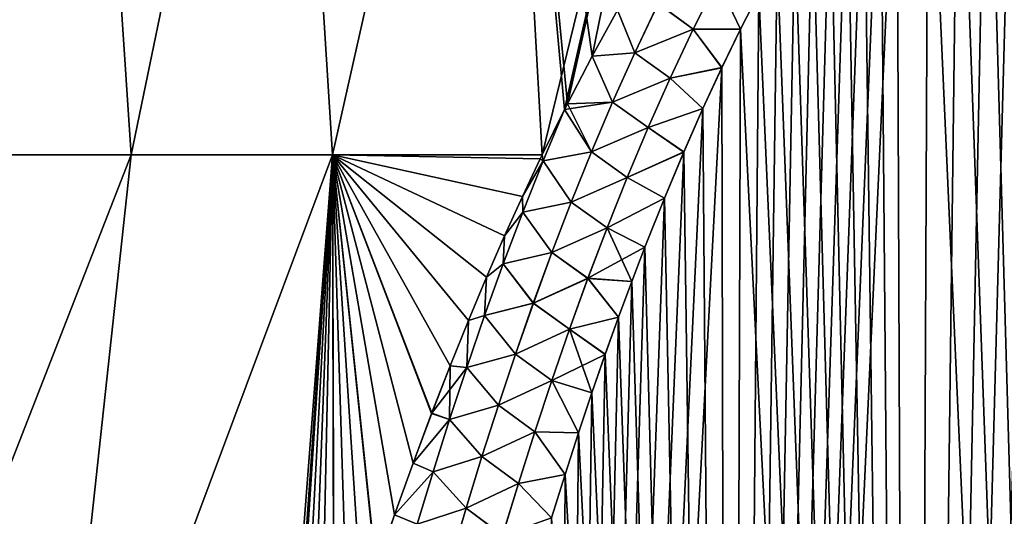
# Model space of a CAD drawing. Header units: metres. Extents: x -109 to 109, y -108 to 40.
# Tile 34 of 230: x -86.91 to -78.13, y -76.34 to -71.91. Entities that reach past the tile are written whole.
import ezdxf

# ---------------------------------------------------------------- set-up
doc = ezdxf.new("R2010")
doc.units = ezdxf.units.M
doc.layers.add('solid_K_24_42_17_000C74_XXXX', color=7, linetype='CONTINUOUS')

msp = doc.modelspace()

# ---------------------------------------------------------------- linework, layer by layer
at = {"layer": 'solid_K_24_42_17_000C74_XXXX'}
for points in [[(-89.241646, -73.114449, -16.15616), (-88.055786, -66.448959, -14.490499), (-86.360703, -66.448959, -15.693223)], [(-87.632164, -73.114449, -17.304506), (-89.241646, -73.114449, -16.15616), (-86.360703, -66.448959, -15.693223)], [(-87.632233, -73.114449, 17.304461), (-86.360703, -66.448959, 15.693223), (-88.055786, -66.448959, 14.490499)], [(-87.632233, -73.114449, 17.304461), (-85.919937, -73.114449, 18.293051), (-86.360703, -66.448959, 15.693223)], [(-85.919899, -73.114449, -18.293074), (-87.632164, -73.114449, -17.304506), (-86.360703, -66.448959, -15.693223)], [(-85.919899, -73.114449, -18.293074), (-86.360703, -66.448959, -15.693223), (-84.541618, -66.448959, -16.698597)], [(-85.919937, -73.114449, 18.293051), (-84.541618, -66.448959, 16.698597), (-86.360703, -66.448959, 15.693223)], [(-85.919937, -73.114449, 18.293051), (-84.120667, -73.114449, 19.112728), (-84.541618, -66.448959, 16.698597)], [(-84.120651, -73.114449, -19.112736), (-85.919899, -73.114449, -18.293074), (-84.541618, -66.448959, -16.698597)], [(-84.120651, -73.114449, -19.112736), (-84.541618, -66.448959, -16.698597), (-82.621407, -66.448959, -17.493975)], [(-84.120667, -73.114449, 19.112728), (-82.621407, -66.448959, 17.493975), (-84.541618, -66.448959, 16.698597)], [(-84.120667, -73.114449, 19.112728), (-82.250885, -73.111908, 19.755238), (-82.621407, -66.448959, 17.493975)], [(-82.2509, -73.111946, -19.755243), (-84.120651, -73.114449, -19.112736), (-82.621407, -66.448959, -17.493975)], [(-82.2509, -73.111946, -19.755243), (-82.621407, -66.448959, -17.493975), (-80.624214, -66.448959, -18.069357)], [(-81.803726, -72.233528, 19.625257), (-81.577156, -71.823273, 19.563965), (-82.621407, -66.448959, 17.493975)], [(-82.025635, -72.657097, 19.688063), (-81.803726, -72.233528, 19.625257), (-82.621407, -66.448959, 17.493975)], [(-82.052155, -72.709244, 19.695766), (-82.025635, -72.657097, 19.688063), (-82.621407, -66.448959, 17.493975)], [(-82.250885, -73.111908, 19.755238), (-82.052155, -72.709244, 19.695766), (-82.621407, -66.448959, 17.493975)], [(-82.052155, -72.709244, -19.695766), (-82.2509, -73.111946, -19.755243), (-80.624214, -66.448959, -18.069357)], [(-82.025513, -72.65686, -19.688026), (-82.052155, -72.709244, -19.695766), (-80.624214, -66.448959, -18.069357)], [(-81.803474, -72.233055, -19.625187), (-82.025513, -72.65686, -19.688026), (-80.624214, -66.448959, -18.069357)], [(-81.576889, -71.822807, -19.563894), (-81.803474, -72.233055, -19.625187), (-80.624214, -66.448959, -18.069357)], [(-78.953644, -102.673706, -20.395807), (-77.582329, -68.451836, -19.065224), (-77.372314, -68.356682, -19.050474)], [(-77.318756, -102.814331, -20.251242), (-78.953644, -102.673706, -20.395807), (-77.372314, -68.356682, -19.050474)], [(-78.953644, -102.673706, -20.395807), (-77.802246, -68.573708, -19.084087), (-77.582329, -68.451836, -19.065224)], [(-78.953644, -102.673706, -20.395807), (-78.033737, -68.72657, -19.107731), (-77.802246, -68.573708, -19.084087)], [(-78.953644, -102.673706, -20.395807), (-78.277657, -68.915184, -19.136862), (-78.033737, -68.72657, -19.107731)], [(-77.31842, -102.814346, 20.251226), (-78.033852, -68.726646, 19.107742), (-78.277763, -68.915276, 19.136877)], [(-78.953644, -102.673706, -20.395807), (-78.534538, -69.145126, -19.172266), (-78.277657, -68.915184, -19.136862)], [(-77.31842, -102.814346, 20.251226), (-78.277763, -68.915276, 19.136877), (-78.53466, -69.145241, 19.172283)], [(-78.953644, -102.673706, -20.395807), (-78.804131, -69.421219, -19.214657), (-78.534538, -69.145126, -19.172266)], [(-77.31842, -102.814346, 20.251226), (-78.53466, -69.145241, 19.172283), (-78.804268, -69.421364, 19.21468)], [(-78.953392, -102.673737, 20.395773), (-78.804268, -69.421364, 19.21468), (-79.085701, -69.748497, 19.264715)], [(-78.953644, -102.673706, -20.395807), (-79.085556, -69.748322, -19.264687), (-78.804131, -69.421219, -19.214657)], [(-78.953392, -102.673737, 20.395773), (-77.31842, -102.814346, 20.251226), (-78.804268, -69.421364, 19.21468)], [(-80.581215, -102.38932, -20.686823), (-79.230469, -69.93248, -19.292768), (-79.085556, -69.748322, -19.264687)], [(-78.953644, -102.673706, -20.395807), (-80.581215, -102.38932, -20.686823), (-79.085556, -69.748322, -19.264687)], [(-78.953392, -102.673737, 20.395773), (-79.085701, -69.748497, 19.264715), (-79.230614, -69.932671, 19.292797)], [(-80.581215, -102.38932, -20.686823), (-79.378059, -70.131241, -19.323), (-79.230469, -69.93248, -19.292768)], [(-78.953392, -102.673737, 20.395773), (-79.230614, -69.932671, 19.292797), (-79.378212, -70.131447, 19.323032)], [(-80.581215, -102.38932, -20.686823), (-79.52829, -70.345024, -19.355469), (-79.378059, -70.131241, -19.323)], [(-78.953392, -102.673737, 20.395773), (-79.378212, -70.131447, 19.323032), (-79.528442, -70.345245, 19.355501)], [(-80.581215, -102.38932, -20.686823), (-79.681046, -70.575264, -19.390272), (-79.52829, -70.345024, -19.355469)], [(-78.953392, -102.673737, 20.395773), (-79.528442, -70.345245, 19.355501), (-79.681198, -70.5755, 19.390308)], [(-80.581215, -102.38932, -20.686823), (-79.836311, -70.821739, -19.427479), (-79.681046, -70.575264, -19.390272)], [(-78.953392, -102.673737, 20.395773), (-79.681198, -70.5755, 19.390308), (-79.836464, -70.821983, 19.427515)], [(-80.581215, -102.38932, -20.686823), (-79.99398, -71.086319, -19.467205), (-79.836311, -70.821739, -19.427479)], [(-78.953392, -102.673737, 20.395773), (-79.836464, -70.821983, 19.427515), (-79.994125, -71.086578, 19.467243)], [(-80.581215, -102.38932, -20.686823), (-80.154037, -71.36869, -19.509512), (-79.99398, -71.086319, -19.467205)], [(-78.953392, -102.673737, 20.395773), (-79.994125, -71.086578, 19.467243), (-80.15419, -71.368958, 19.509552)], [(-80.581215, -102.38932, -20.686823), (-80.316368, -71.670639, -19.554512), (-80.154037, -71.36869, -19.509512)], [(-78.953392, -102.673737, 20.395773), (-80.15419, -71.368958, 19.509552), (-80.316513, -71.670921, 19.554554)], [(-80.903297, -71.99157, 19.66279), (-80.686905, -71.559875, 19.594736), (-81.21534, -71.764374, 19.615435)], [(-81.21524, -71.764427, -19.615458), (-80.686745, -71.559967, -19.59474), (-80.903122, -71.991669, -19.662792)], [(-80.903297, -71.99157, 19.66279), (-80.481071, -71.992729, 19.602325), (-80.686905, -71.559875, 19.594736)], [(-80.903122, -71.991669, -19.662792), (-80.686745, -71.559967, -19.59474), (-80.480927, -71.992439, -19.602282)], [(-80.686905, -71.559875, 19.594736), (-80.481071, -71.992729, 19.602325), (-80.316513, -71.670921, 19.554554)], [(-80.686745, -71.559967, -19.59474), (-80.316368, -71.670639, -19.554512), (-80.480927, -71.992439, -19.602282)], [(-80.581215, -102.38932, -20.686823), (-80.480927, -71.992439, -19.602282), (-80.316368, -71.670639, -19.554512)], [(-78.953392, -102.673737, 20.395773), (-80.316513, -71.670921, 19.554554), (-80.481071, -71.992729, 19.602325)], [(-81.423622, -72.201805, 19.687771), (-81.21534, -71.764374, 19.615435), (-81.577156, -71.823273, 19.563965)], [(-81.4235, -72.201866, -19.687796), (-81.576889, -71.822807, -19.563894), (-81.21524, -71.764427, -19.615458)], [(-80.903297, -71.99157, 19.66279), (-81.21534, -71.764374, 19.615435), (-81.423622, -72.201805, 19.687771)], [(-81.4235, -72.201866, -19.687796), (-81.21524, -71.764427, -19.615458), (-80.903122, -71.991669, -19.662792)], [(-81.423622, -72.201805, 19.687771), (-81.577156, -71.823273, 19.563965), (-81.803726, -72.233528, 19.625257)], [(-81.4235, -72.201866, -19.687796), (-81.803474, -72.233055, -19.625187), (-81.576889, -71.822807, -19.563894)], [(-81.108925, -72.428429, 19.731043), (-80.903297, -71.99157, 19.66279), (-81.423622, -72.201805, 19.687771)], [(-81.4235, -72.201866, -19.687796), (-80.903122, -71.991669, -19.662792), (-81.108734, -72.428528, -19.731043)], [(-81.108925, -72.428429, 19.731043), (-80.647766, -72.335449, 19.652954), (-80.903297, -71.99157, 19.66279)], [(-81.108734, -72.428528, -19.731043), (-80.903122, -71.991669, -19.662792), (-80.647621, -72.335144, -19.65291)], [(-80.903297, -71.99157, 19.66279), (-80.647766, -72.335449, 19.652954), (-80.481071, -71.992729, 19.602325)], [(-80.903122, -71.991669, -19.662792), (-80.480927, -71.992439, -19.602282), (-80.647621, -72.335144, -19.65291)], [(-80.581047, -102.389359, 20.686785), (-80.481071, -71.992729, 19.602325), (-80.647766, -72.335449, 19.652954)], [(-80.581215, -102.38932, -20.686823), (-80.647621, -72.335144, -19.65291), (-80.480927, -71.992439, -19.602282)], [(-80.581047, -102.389359, 20.686785), (-78.953392, -102.673737, 20.395773), (-80.481071, -71.992729, 19.602325)], [(-81.621712, -72.642998, 19.75996), (-81.803726, -72.233528, 19.625257), (-82.025635, -72.657097, 19.688063)], [(-81.621574, -72.643059, -19.759987), (-82.025513, -72.65686, -19.688026), (-81.803474, -72.233055, -19.625187)], [(-81.621712, -72.642998, 19.75996), (-81.423622, -72.201805, 19.687771), (-81.803726, -72.233528, 19.625257)], [(-81.621574, -72.643059, -19.759987), (-81.803474, -72.233055, -19.625187), (-81.4235, -72.201866, -19.687796)], [(-81.108925, -72.428429, 19.731043), (-81.423622, -72.201805, 19.687771), (-81.621712, -72.642998, 19.75996)], [(-81.621574, -72.643059, -19.759987), (-81.4235, -72.201866, -19.687796), (-81.108734, -72.428528, -19.731043)], [(-82.19519, -101.954964, -21.127884), (-80.816338, -72.700264, -19.706495), (-80.647621, -72.335144, -19.65291)], [(-80.581215, -102.38932, -20.686823), (-82.19519, -101.954964, -21.127884), (-80.647621, -72.335144, -19.65291)], [(-81.108925, -72.428429, 19.731043), (-80.816483, -72.700577, 19.706543), (-80.647766, -72.335449, 19.652954)], [(-81.108734, -72.428528, -19.731043), (-80.647621, -72.335144, -19.65291), (-80.816338, -72.700264, -19.706495)], [(-80.581047, -102.389359, 20.686785), (-80.647766, -72.335449, 19.652954), (-80.816483, -72.700577, 19.706543)], [(-81.304832, -72.869713, 19.799366), (-81.108925, -72.428429, 19.731043), (-81.621712, -72.642998, 19.75996)], [(-81.621574, -72.643059, -19.759987), (-81.108734, -72.428528, -19.731043), (-81.304619, -72.86982, -19.799362)], [(-81.304832, -72.869713, 19.799366), (-80.816483, -72.700577, 19.706543), (-81.108925, -72.428429, 19.731043)], [(-81.304619, -72.86982, -19.799362), (-81.108734, -72.428528, -19.731043), (-80.816338, -72.700264, -19.706495)], [(-81.621712, -72.642998, 19.75996), (-82.025635, -72.657097, 19.688063), (-82.052155, -72.709244, 19.695766)], [(-81.810616, -73.087418, 19.831919), (-81.621712, -72.642998, 19.75996), (-82.052155, -72.709244, 19.695766)], [(-81.810463, -73.087486, -19.831945), (-82.052155, -72.709244, -19.695766), (-82.025513, -72.65686, -19.688026)], [(-81.810463, -73.087486, -19.831945), (-82.025513, -72.65686, -19.688026), (-81.621574, -72.643059, -19.759987)], [(-81.304832, -72.869713, 19.799366), (-81.621712, -72.642998, 19.75996), (-81.810616, -73.087418, 19.831919)], [(-81.810463, -73.087486, -19.831945), (-81.621574, -72.643059, -19.759987), (-81.304619, -72.86982, -19.799362)], [(-82.242821, -73.166565, -19.773027), (-82.2509, -73.111946, -19.755243), (-82.052155, -72.709244, -19.695766)], [(-82.242836, -73.166557, 19.773022), (-82.052155, -72.709244, 19.695766), (-82.250885, -73.111908, 19.755238)], [(-81.810616, -73.087418, 19.831919), (-82.052155, -72.709244, 19.695766), (-82.242836, -73.166557, 19.773022)], [(-82.242821, -73.166565, -19.773027), (-82.052155, -72.709244, -19.695766), (-81.810463, -73.087486, -19.831945)], [(-82.19519, -101.954964, -21.127884), (-80.987045, -73.087776, -19.763105), (-80.816338, -72.700264, -19.706495)], [(-81.304832, -72.869713, 19.799366), (-80.987183, -73.088104, 19.763153), (-80.816483, -72.700577, 19.706543)], [(-81.304619, -72.86982, -19.799362), (-80.816338, -72.700264, -19.706495), (-80.987045, -73.087776, -19.763105)], [(-80.581047, -102.389359, 20.686785), (-80.816483, -72.700577, 19.706543), (-80.987183, -73.088104, 19.763153)], [(-81.491905, -73.314835, 19.867653), (-81.304832, -72.869713, 19.799366), (-81.810616, -73.087418, 19.831919)], [(-81.810463, -73.087486, -19.831945), (-81.304619, -72.86982, -19.799362), (-81.491676, -73.314941, -19.867645)], [(-81.491905, -73.314835, 19.867653), (-80.987183, -73.088104, 19.763153), (-81.304832, -72.869713, 19.799366)], [(-81.491676, -73.314941, -19.867645), (-81.304619, -72.86982, -19.799362), (-80.987045, -73.087776, -19.763105)], [(-88.562851, -79.883408, 18.688108), (-86.652893, -79.883408, 19.790821), (-87.632233, -73.114449, 17.304461)], [(-88.562813, -79.883408, -18.688131), (-87.632164, -73.114449, -17.304506), (-85.919899, -73.114449, -18.293074)], [(-86.652878, -79.883408, -19.790831), (-88.562813, -79.883408, -18.688131), (-85.919899, -73.114449, -18.293074)], [(-86.652893, -79.883408, 19.790821), (-85.919937, -73.114449, 18.293051), (-87.632233, -73.114449, 17.304461)], [(-86.652893, -79.883408, 19.790821), (-84.120667, -73.114449, 19.112728), (-85.919937, -73.114449, 18.293051)], [(-86.652893, -79.883408, 19.790821), (-84.643517, -79.866859, 20.694958), (-84.120667, -73.114449, 19.112728)], [(-86.652878, -79.883408, -19.790831), (-85.919899, -73.114449, -18.293074), (-84.120651, -73.114449, -19.112736)], [(-84.643517, -79.866875, -20.69496), (-86.652878, -79.883408, -19.790831), (-84.120651, -73.114449, -19.112736)], [(-84.573425, -79.603813, -20.660795), (-84.643517, -79.866875, -20.69496), (-84.120651, -73.114449, -19.112736)], [(-84.643517, -79.866859, 20.694958), (-84.573425, -79.603813, 20.660795), (-84.120667, -73.114449, 19.112728)], [(-84.541245, -79.484718, -20.645248), (-84.573425, -79.603813, -20.660795), (-84.120651, -73.114449, -19.112736)], [(-84.573425, -79.603813, 20.660795), (-84.541267, -79.484818, 20.645262), (-84.120667, -73.114449, 19.112728)], [(-84.541267, -79.484818, 20.645262), (-84.438858, -79.112267, 20.596273), (-84.120667, -73.114449, 19.112728)], [(-84.438797, -79.112053, -20.596247), (-84.541245, -79.484718, -20.645248), (-84.120651, -73.114449, -19.112736)], [(-84.438858, -79.112267, 20.596273), (-84.336327, -78.748955, 20.548), (-84.120667, -73.114449, 19.112728)], [(-84.336235, -78.748642, -20.547958), (-84.438797, -79.112053, -20.596247), (-84.120651, -73.114449, -19.112736)], [(-84.336327, -78.748955, 20.548), (-84.233589, -78.396019, 20.500834), (-84.120667, -73.114449, 19.112728)], [(-84.233467, -78.395599, -20.500778), (-84.336235, -78.748642, -20.547958), (-84.120651, -73.114449, -19.112736)], [(-84.233589, -78.396019, 20.500834), (-84.108498, -77.980034, 20.44486), (-84.120667, -73.114449, 19.112728)], [(-84.108368, -77.979607, -20.444803), (-84.233467, -78.395599, -20.500778), (-84.120651, -73.114449, -19.112736)], [(-82.268738, -73.149155, 19.760738), (-82.250885, -73.111908, 19.755238), (-84.120667, -73.114449, 19.112728)], [(-82.426872, -73.485054, 19.810072), (-82.268738, -73.149155, 19.760738), (-84.120667, -73.114449, 19.112728)], [(-82.586548, -73.836624, 19.861347), (-82.426872, -73.485054, 19.810072), (-84.120667, -73.114449, 19.112728)], [(-82.747429, -74.205612, 19.915001), (-82.586548, -73.836624, 19.861347), (-84.120667, -73.114449, 19.112728)], [(-82.909447, -74.59243, 19.970999), (-82.747429, -74.205612, 19.915001), (-84.120667, -73.114449, 19.112728)], [(-83.072723, -74.996429, 20.028936), (-82.909447, -74.59243, 19.970999), (-84.120667, -73.114449, 19.112728)], [(-83.236916, -75.419525, 20.08926), (-83.072723, -74.996429, 20.028936), (-84.120667, -73.114449, 19.112728)], [(-83.401756, -75.863007, 20.152197), (-83.236916, -75.419525, 20.08926), (-84.120667, -73.114449, 19.112728)], [(-83.567436, -76.325607, 20.217113), (-83.401756, -75.863007, 20.152197), (-84.120667, -73.114449, 19.112728)], [(-83.733658, -76.809174, 20.28437), (-83.567436, -76.325607, 20.217113), (-84.120667, -73.114449, 19.112728)], [(-83.858467, -77.187035, 20.336636), (-83.733658, -76.809174, 20.28437), (-84.120667, -73.114449, 19.112728)], [(-83.983406, -77.577438, 20.390205), (-83.858467, -77.187035, 20.336636), (-84.120667, -73.114449, 19.112728)], [(-84.108498, -77.980034, 20.44486), (-83.983406, -77.577438, 20.390205), (-84.120667, -73.114449, 19.112728)], [(-82.268501, -73.148666, -19.760668), (-84.120651, -73.114449, -19.112736), (-82.2509, -73.111946, -19.755243)], [(-83.983261, -77.576996, -20.390146), (-84.108368, -77.979607, -20.444803), (-84.120651, -73.114449, -19.112736)], [(-83.858322, -77.186592, -20.336575), (-83.983261, -77.576996, -20.390146), (-84.120651, -73.114449, -19.112736)], [(-83.733505, -76.808723, -20.284306), (-83.858322, -77.186592, -20.336575), (-84.120651, -73.114449, -19.112736)], [(-83.567268, -76.325142, -20.217049), (-83.733505, -76.808723, -20.284306), (-84.120651, -73.114449, -19.112736)], [(-83.401581, -75.862534, -20.15213), (-83.567268, -76.325142, -20.217049), (-84.120651, -73.114449, -19.112736)], [(-83.236732, -75.419044, -20.089191), (-83.401581, -75.862534, -20.15213), (-84.120651, -73.114449, -19.112736)], [(-83.072525, -74.995941, -20.028868), (-83.236732, -75.419044, -20.089191), (-84.120651, -73.114449, -19.112736)], [(-82.909241, -74.591942, -19.970928), (-83.072525, -74.995941, -20.028868), (-84.120651, -73.114449, -19.112736)], [(-82.747215, -74.205116, -19.91493), (-82.909241, -74.591942, -19.970928), (-84.120651, -73.114449, -19.112736)], [(-82.586327, -73.836128, -19.861277), (-82.747215, -74.205116, -19.91493), (-84.120651, -73.114449, -19.112736)], [(-82.426643, -73.484566, -19.810001), (-82.586327, -73.836128, -19.861277), (-84.120651, -73.114449, -19.112736)], [(-82.268501, -73.148666, -19.760668), (-82.426643, -73.484566, -19.810001), (-84.120651, -73.114449, -19.112736)], [(-82.242836, -73.166557, 19.773022), (-82.250885, -73.111908, 19.755238), (-82.268738, -73.149155, 19.760738)], [(-82.242821, -73.166565, -19.773027), (-82.268501, -73.148666, -19.760668), (-82.2509, -73.111946, -19.755243)], [(-81.991089, -73.534737, 19.90358), (-81.810616, -73.087418, 19.831919), (-82.242836, -73.166557, 19.773022)], [(-82.242821, -73.166565, -19.773027), (-81.810463, -73.087486, -19.831945), (-81.990913, -73.534805, -19.903606)], [(-82.19519, -101.954964, -21.127884), (-81.159561, -73.500237, -19.822857), (-80.987045, -73.087776, -19.763105)], [(-81.491905, -73.314835, 19.867653), (-81.810616, -73.087418, 19.831919), (-81.991089, -73.534737, 19.90358)], [(-81.990913, -73.534805, -19.903606), (-81.810463, -73.087486, -19.831945), (-81.491676, -73.314941, -19.867645)], [(-81.491905, -73.314835, 19.867653), (-81.159698, -73.500572, 19.822905), (-80.987183, -73.088104, 19.763153)], [(-81.491676, -73.314941, -19.867645), (-80.987045, -73.087776, -19.763105), (-81.159561, -73.500237, -19.822857)], [(-80.581047, -102.389359, 20.686785), (-80.987183, -73.088104, 19.763153), (-81.159698, -73.500572, 19.822905)], [(-82.242836, -73.166557, 19.773022), (-82.268738, -73.149155, 19.760738), (-82.426872, -73.485054, 19.810072)], [(-82.424194, -73.624435, 19.849428), (-82.242836, -73.166557, 19.773022), (-82.426872, -73.485054, 19.810072)], [(-82.242821, -73.166565, -19.773027), (-82.426643, -73.484566, -19.810001), (-82.268501, -73.148666, -19.760668)], [(-82.424164, -73.624451, -19.849442), (-82.426643, -73.484566, -19.810001), (-82.242821, -73.166565, -19.773027)], [(-81.991089, -73.534737, 19.90358), (-82.242836, -73.166557, 19.773022), (-82.424194, -73.624435, 19.849428)], [(-82.424164, -73.624451, -19.849442), (-82.242821, -73.166565, -19.773027), (-81.990913, -73.534805, -19.903606)], [(-81.670837, -73.763367, 19.93582), (-81.491905, -73.314835, 19.867653), (-81.991089, -73.534737, 19.90358)], [(-81.990913, -73.534805, -19.903606), (-81.491676, -73.314941, -19.867645), (-81.670593, -73.763474, -19.935808)], [(-81.670837, -73.763367, 19.93582), (-81.159698, -73.500572, 19.822905), (-81.491905, -73.314835, 19.867653)], [(-81.670593, -73.763474, -19.935808), (-81.491676, -73.314941, -19.867645), (-81.159561, -73.500237, -19.822857)], [(-82.424194, -73.624435, 19.849428), (-82.426872, -73.485054, 19.810072), (-82.586548, -73.836624, 19.861347)], [(-82.424164, -73.624451, -19.849442), (-82.586327, -73.836128, -19.861277), (-82.426643, -73.484566, -19.810001)], [(-82.163818, -73.984627, 19.974884), (-81.991089, -73.534737, 19.90358), (-82.424194, -73.624435, 19.849428)], [(-82.424164, -73.624451, -19.849442), (-81.990913, -73.534805, -19.903606), (-82.163635, -73.984695, -19.974913)], [(-82.19519, -101.954964, -21.127884), (-81.333885, -73.937111, -19.885799), (-81.159561, -73.500237, -19.822857)], [(-81.670837, -73.763367, 19.93582), (-81.991089, -73.534737, 19.90358), (-82.163818, -73.984627, 19.974884)], [(-82.163635, -73.984695, -19.974913), (-81.990913, -73.534805, -19.903606), (-81.670593, -73.763474, -19.935808)], [(-81.670837, -73.763367, 19.93582), (-81.334023, -73.937462, 19.885849), (-81.159698, -73.500572, 19.822905)], [(-81.670593, -73.763474, -19.935808), (-81.159561, -73.500237, -19.822857), (-81.333885, -73.937111, -19.885799)], [(-80.581047, -102.389359, 20.686785), (-81.159698, -73.500572, 19.822905), (-81.334023, -73.937462, 19.885849)], [(-82.597694, -74.084396, 19.925283), (-82.424194, -73.624435, 19.849428), (-82.586548, -73.836624, 19.861347)], [(-82.163818, -73.984627, 19.974884), (-82.424194, -73.624435, 19.849428), (-82.597694, -74.084396, 19.925283)], [(-82.597641, -74.084419, -19.925303), (-82.586327, -73.836128, -19.861277), (-82.424164, -73.624451, -19.849442)], [(-82.597641, -74.084419, -19.925303), (-82.424164, -73.624451, -19.849442), (-82.163635, -73.984695, -19.974913)], [(-81.842278, -74.21489, 20.003794), (-81.670837, -73.763367, 19.93582), (-82.163818, -73.984627, 19.974884)], [(-82.163635, -73.984695, -19.974913), (-81.670593, -73.763474, -19.935808), (-81.842018, -74.215004, -20.003778)], [(-81.842278, -74.21489, 20.003794), (-81.334023, -73.937462, 19.885849), (-81.670837, -73.763367, 19.93582)], [(-81.842018, -74.215004, -20.003778), (-81.670593, -73.763474, -19.935808), (-81.450989, -74.243385, -19.92959)], [(-81.670593, -73.763474, -19.935808), (-81.333885, -73.937111, -19.885799), (-81.450989, -74.243385, -19.92959)], [(-82.597694, -74.084396, 19.925283), (-82.586548, -73.836624, 19.861347), (-82.747429, -74.205612, 19.915001)], [(-82.597641, -74.084419, -19.925303), (-82.747215, -74.205116, -19.91493), (-82.586327, -73.836128, -19.861277)], [(-82.329453, -74.43679, 20.045784), (-82.163818, -73.984627, 19.974884), (-82.597694, -74.084396, 19.925283)], [(-82.597641, -74.084419, -19.925303), (-82.163635, -73.984695, -19.974913), (-82.329247, -74.436867, -20.045811)], [(-81.842278, -74.21489, 20.003794), (-82.163818, -73.984627, 19.974884), (-82.329453, -74.43679, 20.045784)], [(-82.329247, -74.436867, -20.045811), (-82.163635, -73.984695, -19.974913), (-81.842018, -74.215004, -20.003778)], [(-82.19519, -101.954964, -21.127884), (-81.450989, -74.243385, -19.92959), (-81.333885, -73.937111, -19.885799)], [(-81.842278, -74.21489, 20.003794), (-81.451126, -74.243736, 19.92964), (-81.334023, -73.937462, 19.885849)], [(-80.581047, -102.389359, 20.686785), (-81.334023, -73.937462, 19.885849), (-81.451126, -74.243736, 19.92964)], [(-82.763931, -74.546257, 20.000553), (-82.597694, -74.084396, 19.925283), (-82.747429, -74.205612, 19.915001)], [(-82.329453, -74.43679, 20.045784), (-82.597694, -74.084396, 19.925283), (-82.763931, -74.546257, 20.000553)], [(-82.763855, -74.54628, -20.000578), (-82.747215, -74.205116, -19.91493), (-82.597641, -74.084419, -19.925303)], [(-82.763855, -74.54628, -20.000578), (-82.597641, -74.084419, -19.925303), (-82.329247, -74.436867, -20.045811)], [(-82.763931, -74.546257, 20.000553), (-82.747429, -74.205612, 19.915001), (-82.909447, -74.59243, 19.970999)], [(-82.763855, -74.54628, -20.000578), (-82.909241, -74.591942, -19.970928), (-82.747215, -74.205116, -19.91493)], [(-82.006798, -74.669083, 20.071507), (-81.842278, -74.21489, 20.003794), (-82.329453, -74.43679, 20.045784)], [(-82.329247, -74.436867, -20.045811), (-81.842018, -74.215004, -20.003778), (-82.006523, -74.669197, -20.071487)], [(-82.19519, -101.954964, -21.127884), (-81.568764, -74.562119, -19.974869), (-81.450989, -74.243385, -19.92959)], [(-82.006798, -74.669083, 20.071507), (-81.568893, -74.562469, 19.97492), (-81.842278, -74.21489, 20.003794)], [(-82.006523, -74.669197, -20.071487), (-81.842018, -74.215004, -20.003778), (-81.568764, -74.562119, -19.974869)], [(-81.842278, -74.21489, 20.003794), (-81.568893, -74.562469, 19.97492), (-81.451126, -74.243736, 19.92964)], [(-81.842018, -74.215004, -20.003778), (-81.450989, -74.243385, -19.92959), (-81.568764, -74.562119, -19.974869)], [(-80.581047, -102.389359, 20.686785), (-81.451126, -74.243736, 19.92964), (-81.568893, -74.562469, 19.97492)], [(-82.488441, -74.891022, 20.116234), (-82.329453, -74.43679, 20.045784), (-82.763931, -74.546257, 20.000553)], [(-82.763855, -74.54628, -20.000578), (-82.329247, -74.436867, -20.045811), (-82.48822, -74.891106, -20.116261)], [(-82.006798, -74.669083, 20.071507), (-82.329453, -74.43679, 20.045784), (-82.488441, -74.891022, 20.116234)], [(-82.48822, -74.891106, -20.116261), (-82.329247, -74.436867, -20.045811), (-82.006523, -74.669197, -20.071487)], [(-82.923386, -75.009842, 20.075205), (-82.909447, -74.59243, 19.970999), (-83.072723, -74.996429, 20.028936)], [(-82.923302, -75.009872, -20.075233), (-83.072525, -74.995941, -20.028868), (-82.909241, -74.591942, -19.970928)], [(-82.923386, -75.009842, 20.075205), (-82.763931, -74.546257, 20.000553), (-82.909447, -74.59243, 19.970999)], [(-82.488441, -74.891022, 20.116234), (-82.763931, -74.546257, 20.000553), (-82.923386, -75.009842, 20.075205)], [(-82.923302, -75.009872, -20.075233), (-82.909241, -74.591942, -19.970928), (-82.763855, -74.54628, -20.000578)], [(-82.923302, -75.009872, -20.075233), (-82.763855, -74.54628, -20.000578), (-82.48822, -74.891106, -20.116261)], [(-82.19519, -101.954964, -21.127884), (-81.687241, -74.892723, -20.021648), (-81.568764, -74.562119, -19.974869)], [(-82.006798, -74.669083, 20.071507), (-81.68737, -74.893082, 20.0217), (-81.568893, -74.562469, 19.97492)], [(-82.006523, -74.669197, -20.071487), (-81.568764, -74.562119, -19.974869), (-81.687241, -74.892723, -20.021648)], [(-80.581047, -102.389359, 20.686785), (-81.568893, -74.562469, 19.97492), (-81.68737, -74.893082, 20.0217)], [(-82.164841, -75.125687, 20.138906), (-82.006798, -74.669083, 20.071507), (-82.488441, -74.891022, 20.116234)], [(-82.48822, -74.891106, -20.116261), (-82.006523, -74.669197, -20.071487), (-82.164551, -75.125801, -20.138884)], [(-82.164841, -75.125687, 20.138906), (-81.68737, -74.893082, 20.0217), (-82.006798, -74.669083, 20.071507)], [(-82.164551, -75.125801, -20.138884), (-82.006523, -74.669197, -20.071487), (-81.806297, -75.23642, -20.069952)], [(-82.006523, -74.669197, -20.071487), (-81.687241, -74.892723, -20.021648), (-81.806297, -75.23642, -20.069952)], [(-82.641251, -75.347145, 20.186199), (-82.488441, -74.891022, 20.116234), (-82.923386, -75.009842, 20.075205)], [(-82.923302, -75.009872, -20.075233), (-82.48822, -74.891106, -20.116261), (-82.641006, -75.347229, -20.186224)], [(-82.164841, -75.125687, 20.138906), (-82.488441, -74.891022, 20.116234), (-82.641251, -75.347145, 20.186199)], [(-82.641006, -75.347229, -20.186224), (-82.48822, -74.891106, -20.116261), (-82.164551, -75.125801, -20.138884)], [(-82.19519, -101.954964, -21.127884), (-81.806297, -75.23642, -20.069952), (-81.687241, -74.892723, -20.021648)], [(-82.164841, -75.125687, 20.138906), (-81.806427, -75.236786, 20.070004), (-81.68737, -74.893082, 20.0217)], [(-80.581047, -102.389359, 20.686785), (-81.68737, -74.893082, 20.0217), (-81.806427, -75.236786, 20.070004)], [(-82.923386, -75.009842, 20.075205), (-83.072723, -74.996429, 20.028936), (-83.236916, -75.419525, 20.08926)], [(-83.076569, -75.474998, 20.14921), (-82.923386, -75.009842, 20.075205), (-83.236916, -75.419525, 20.08926)], [(-83.076462, -75.475037, -20.149242), (-83.236732, -75.419044, -20.089191), (-83.072525, -74.995941, -20.028868)], [(-82.641251, -75.347145, 20.186199), (-82.923386, -75.009842, 20.075205), (-83.076569, -75.474998, 20.14921)], [(-83.076462, -75.475037, -20.149242), (-83.072525, -74.995941, -20.028868), (-82.923302, -75.009872, -20.075233)], [(-83.076462, -75.475037, -20.149242), (-82.923302, -75.009872, -20.075233), (-82.641006, -75.347229, -20.186224)], [(-82.316833, -75.584473, 20.205944), (-82.164841, -75.125687, 20.138906), (-82.641251, -75.347145, 20.186199)], [(-82.641006, -75.347229, -20.186224), (-82.164551, -75.125801, -20.138884), (-82.316528, -75.584595, -20.205917)], [(-82.316833, -75.584473, 20.205944), (-81.925957, -75.59465, 20.119856), (-82.164841, -75.125687, 20.138906)], [(-82.316528, -75.584595, -20.205917), (-82.164551, -75.125801, -20.138884), (-81.925835, -75.594276, -20.119804)], [(-82.164841, -75.125687, 20.138906), (-81.925957, -75.59465, 20.119856), (-81.806427, -75.236786, 20.070004)], [(-82.164551, -75.125801, -20.138884), (-81.806297, -75.23642, -20.069952), (-81.925835, -75.594276, -20.119804)], [(-82.19519, -101.954964, -21.127884), (-81.925835, -75.594276, -20.119804), (-81.806297, -75.23642, -20.069952)], [(-80.581047, -102.389359, 20.686785), (-81.806427, -75.236786, 20.070004), (-81.925957, -75.59465, 20.119856)], [(-82.788292, -75.80497, 20.25564), (-82.641251, -75.347145, 20.186199), (-83.076569, -75.474998, 20.14921)], [(-83.076462, -75.475037, -20.149242), (-82.641006, -75.347229, -20.186224), (-82.788033, -75.805061, -20.255667)], [(-82.316833, -75.584473, 20.205944), (-82.641251, -75.347145, 20.186199), (-82.788292, -75.80497, 20.25564)], [(-82.788033, -75.805061, -20.255667), (-82.641006, -75.347229, -20.186224), (-82.316528, -75.584595, -20.205917)], [(-83.076569, -75.474998, 20.14921), (-83.236916, -75.419525, 20.08926), (-83.401756, -75.863007, 20.152197)], [(-83.223885, -75.941597, 20.222542), (-83.076569, -75.474998, 20.14921), (-83.401756, -75.863007, 20.152197)], [(-83.076462, -75.475037, -20.149242), (-83.401581, -75.862534, -20.15213), (-83.236732, -75.419044, -20.089191)], [(-83.223763, -75.941635, -20.22258), (-83.401581, -75.862534, -20.15213), (-83.076462, -75.475037, -20.149242)], [(-82.788292, -75.80497, 20.25564), (-83.076569, -75.474998, 20.14921), (-83.223885, -75.941597, 20.222542)], [(-83.223763, -75.941635, -20.22258), (-83.076462, -75.475037, -20.149242), (-82.788033, -75.805061, -20.255667)], [(-82.463165, -76.045227, 20.272573), (-82.316833, -75.584473, 20.205944), (-82.788292, -75.80497, 20.25564)], [(-82.788033, -75.805061, -20.255667), (-82.316528, -75.584595, -20.205917), (-82.462845, -76.045341, -20.272541)], [(-82.463165, -76.045227, 20.272573), (-82.046051, -75.965729, 20.171268), (-82.316833, -75.584473, 20.205944)], [(-82.462845, -76.045341, -20.272541), (-82.316528, -75.584595, -20.205917), (-82.045937, -75.965355, -20.171217)], [(-82.316833, -75.584473, 20.205944), (-82.046051, -75.965729, 20.171268), (-81.925957, -75.59465, 20.119856)], [(-82.316528, -75.584595, -20.205917), (-81.925835, -75.594276, -20.119804), (-82.045937, -75.965355, -20.171217)], [(-82.19519, -101.954964, -21.127884), (-82.045937, -75.965355, -20.171217), (-81.925835, -75.594276, -20.119804)], [(-80.581047, -102.389359, 20.686785), (-81.925957, -75.59465, 20.119856), (-82.046051, -75.965729, 20.171268)], [(-82.929901, -76.264366, 20.324532), (-82.788292, -75.80497, 20.25564), (-83.223885, -75.941597, 20.222542)], [(-83.223763, -75.941635, -20.22258), (-82.788033, -75.805061, -20.255667), (-82.929626, -76.26445, -20.324556)], [(-82.463165, -76.045227, 20.272573), (-82.788292, -75.80497, 20.25564), (-82.929901, -76.264366, 20.324532)], [(-82.929626, -76.26445, -20.324556), (-82.788033, -75.805061, -20.255667), (-82.462845, -76.045341, -20.272541)], [(-83.223885, -75.941597, 20.222542), (-83.401756, -75.863007, 20.152197), (-83.567436, -76.325607, 20.217113)], [(-83.223763, -75.941635, -20.22258), (-83.567268, -76.325142, -20.217049), (-83.401581, -75.862534, -20.15213)], [(-83.365669, -76.409523, 20.295179), (-83.223885, -75.941597, 20.222542), (-83.567436, -76.325607, 20.217113)], [(-83.365524, -76.409569, -20.295221), (-83.567268, -76.325142, -20.217049), (-83.223763, -75.941635, -20.22258)], [(-82.929901, -76.264366, 20.324532), (-83.223885, -75.941597, 20.222542), (-83.365669, -76.409523, 20.295179)], [(-83.365524, -76.409569, -20.295221), (-83.223763, -75.941635, -20.22258), (-82.929626, -76.26445, -20.324556)], [(-82.463165, -76.045227, 20.272573), (-82.166611, -76.350838, 20.224255), (-82.046051, -75.965729, 20.171268)], [(-82.462845, -76.045341, -20.272541), (-82.045937, -75.965355, -20.171217), (-82.166489, -76.350464, -20.224203)], [(-82.19519, -101.954964, -21.127884), (-82.166489, -76.350464, -20.224203), (-82.045937, -75.965355, -20.171217)], [(-80.581047, -102.389359, 20.686785), (-82.046051, -75.965729, 20.171268), (-82.166611, -76.350838, 20.224255)], [(-82.604149, -76.507782, 20.338757), (-82.463165, -76.045227, 20.272573), (-82.929901, -76.264366, 20.324532)], [(-82.929626, -76.26445, -20.324556), (-82.462845, -76.045341, -20.272541), (-82.603813, -76.507896, -20.338718)], [(-82.604149, -76.507782, 20.338757), (-82.166611, -76.350838, 20.224255), (-82.463165, -76.045227, 20.272573)], [(-82.603813, -76.507896, -20.338718), (-82.462845, -76.045341, -20.272541), (-82.166489, -76.350464, -20.224203)], [(-83.066368, -76.725212, 20.392841), (-82.929901, -76.264366, 20.324532), (-83.365669, -76.409523, 20.295179)], [(-83.365524, -76.409569, -20.295221), (-82.929626, -76.26445, -20.324556), (-83.066078, -76.725296, -20.392866)], [(-82.604149, -76.507782, 20.338757), (-82.929901, -76.264366, 20.324532), (-83.066368, -76.725212, 20.392841)], [(-83.066078, -76.725296, -20.392866), (-82.929626, -76.26445, -20.324556), (-82.603813, -76.507896, -20.338718)], [(-83.365669, -76.409523, 20.295179), (-83.567436, -76.325607, 20.217113), (-83.733658, -76.809174, 20.28437)], [(-83.365524, -76.409569, -20.295221), (-83.733505, -76.808723, -20.284306), (-83.567268, -76.325142, -20.217049)]]:
    msp.add_3dface(points, dxfattribs=at)

doc.saveas('drawing.dxf')
